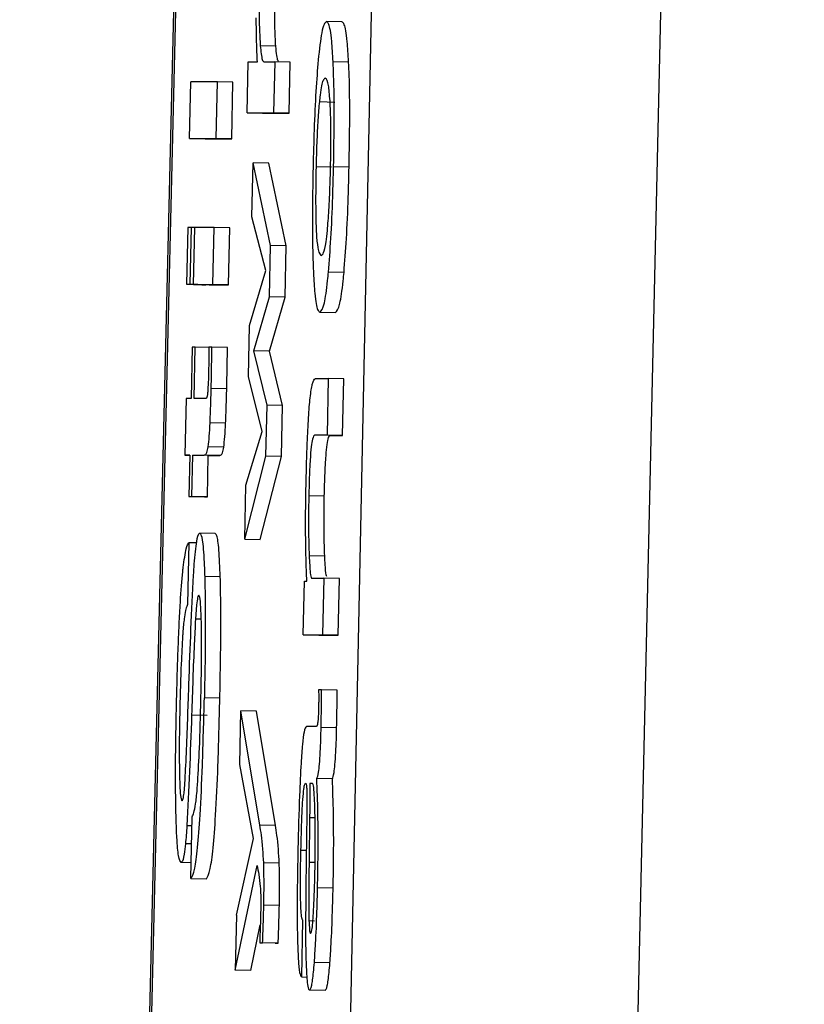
# Model space of a CAD drawing. Header units: inches. Extents: x 170 to 288, y 234 to 248.
# Tile 37 of 256: x 177.60624 to 177.61286, y 243.96044 to 243.96874. Entities that reach past the tile are written whole.
import ezdxf

# ---------------------------------------------------------------- set-up
doc = ezdxf.new("R2010")
doc.units = ezdxf.units.IN
doc.header["$LTSCALE"] = 0.25
doc.header["$MEASUREMENT"] = 0
doc.layers.add('SLIM E GUIDE MOTOR LH', color=7, linetype='Continuous')

msp = doc.modelspace()

# ---------------------------------------------------------------- linework, layer by layer
at = {"layer": 'SLIM E GUIDE MOTOR LH'}
for p, q in [((177.6062446, 243.9141489), (177.6088134, 244.022241)), ((177.6088269, 244.022257), (177.6062578, 243.9141547)), ((177.6103056, 244.0222407), (177.6080825, 243.9141485)), ((177.6104123, 243.9141631), (177.612859, 244.0222833)), ((177.6089614, 243.968725), (177.6088303, 243.9687279)), ((177.6084035, 243.9685203), (177.6082728, 243.9685232)), ((177.6081614, 243.9679579), (177.6081708, 243.9683888)), ((177.6081708, 243.9683888), (177.6082484, 243.9683888)), ((177.6083028, 243.9683888), (177.6083945, 243.9683888)), ((177.6083945, 243.9683888), (177.6083851, 243.9679578)), ((177.6085256, 243.9683859), (177.6083945, 243.9683888)), ((177.6085159, 243.9679549), (177.6085256, 243.9683859)), ((177.6090177, 243.9683864), (177.608887, 243.9683893)), ((177.6076773, 243.9677405), (177.607688, 243.9682193)), ((177.6079117, 243.9682193), (177.607688, 243.9682193)), ((177.607901, 243.9677404), (177.6079117, 243.9682193)), ((177.6080425, 243.9682164), (177.6079117, 243.9682193)), ((177.6080318, 243.9677375), (177.6080425, 243.9682164)), ((177.6087709, 243.968052), (177.6089017, 243.9680491)), ((177.6081614, 243.9679579), (177.6083851, 243.9679578)), ((177.6081614, 243.9679579), (177.6082922, 243.9679549)), ((177.6082922, 243.9679549), (177.6085159, 243.9679549)), ((177.6085159, 243.9679549), (177.6083851, 243.9679578)), ((177.6076773, 243.9677405), (177.607901, 243.9677404)), ((177.6076773, 243.9677405), (177.6078084, 243.9677376)), ((177.6078084, 243.9677376), (177.6080318, 243.9677375)), ((177.6080318, 243.9677375), (177.607901, 243.9677404)), ((177.6082024, 243.9670802), (177.6082124, 243.9675359)), ((177.6083601, 243.9668378), (177.6082124, 243.9675359)), ((177.6083435, 243.9675329), (177.6082124, 243.9675359)), ((177.6084912, 243.9668348), (177.6083435, 243.9675329)), ((177.6088741, 243.967498), (177.608743, 243.9675009)), ((177.6090215, 243.9675004), (177.6088907, 243.9675033)), ((177.60832, 243.966629), (177.6082024, 243.9670802)), ((177.6076608, 243.9669898), (177.6076501, 243.966511)), ((177.607693, 243.9669898), (177.6076608, 243.9669898)), ((177.6076823, 243.966511), (177.607693, 243.9669898)), ((177.6077211, 243.9669892), (177.607693, 243.9669898)), ((177.6077105, 243.9665109), (177.6077211, 243.9669898)), ((177.6078845, 243.9669898), (177.6077211, 243.9669898)), ((177.6078738, 243.9665109), (177.6078845, 243.9669898)), ((177.6080153, 243.9669868), (177.6078845, 243.9669898)), ((177.6080046, 243.966508), (177.6080153, 243.9669868)), ((177.6083507, 243.9664068), (177.6083601, 243.9668378)), ((177.6084912, 243.9668348), (177.6083601, 243.9668378)), ((177.6084815, 243.9664039), (177.6084912, 243.9668348)), ((177.608182, 243.9661644), (177.60832, 243.966629)), ((177.6089786, 243.9666119), (177.6088475, 243.9666148)), ((177.6076501, 243.966511), (177.6076823, 243.966511)), ((177.6076501, 243.966511), (177.6077812, 243.966508)), ((177.6078131, 243.966508), (177.6076823, 243.966511)), ((177.6077105, 243.9665109), (177.6078738, 243.9665109)), ((177.6077105, 243.9665109), (177.6078416, 243.966508)), ((177.6077812, 243.966508), (177.6078131, 243.966508)), ((177.6078416, 243.966508), (177.6080046, 243.966508)), ((177.6080046, 243.966508), (177.6078738, 243.9665109)), ((177.6082189, 243.9659489), (177.6083507, 243.9664068)), ((177.6083497, 243.965946), (177.6084815, 243.9664039)), ((177.6084815, 243.9664039), (177.6083507, 243.9664068)), ((177.6087753, 243.9662763), (177.6089063, 243.9662734)), ((177.6081723, 243.9657335), (177.608182, 243.9661644)), ((177.6076986, 243.9659797), (177.6076892, 243.9655483)), ((177.607724, 243.9659797), (177.6076986, 243.9659797)), ((177.6077143, 243.9655483), (177.607724, 243.9659797)), ((177.60784, 243.9659771), (177.607724, 243.9659797)), ((177.6078654, 243.9659797), (177.60784, 243.9659797)), ((177.6079962, 243.9659768), (177.6078654, 243.9659797)), ((177.6083303, 243.965491), (177.6082189, 243.9659489)), ((177.6083497, 243.965946), (177.6082189, 243.9659489)), ((177.6084611, 243.9654881), (177.6083497, 243.965946)), ((177.6082897, 243.9652688), (177.6081723, 243.9657335)), ((177.6087374, 243.9657177), (177.6088463, 243.9657177)), ((177.6088463, 243.9657177), (177.6088356, 243.9652388)), ((177.6089774, 243.9657147), (177.6088463, 243.9657177)), ((177.6089667, 243.9652359), (177.6089774, 243.9657147)), ((177.6079899, 243.9656301), (177.6078591, 243.965633)), ((177.6076479, 243.9655483), (177.6076376, 243.9650694)), ((177.6076892, 243.9655483), (177.6076479, 243.9655483)), ((177.6078141, 243.9655482), (177.6077143, 243.9655483)), ((177.6083206, 243.96506), (177.6083303, 243.965491)), ((177.6084611, 243.9654881), (177.6083303, 243.965491)), ((177.6084517, 243.9650571), (177.6084611, 243.9654881)), ((177.6079805, 243.9653404), (177.6078494, 243.9653433)), ((177.6081523, 243.9648177), (177.6082897, 243.9652688)), ((177.6088356, 243.9652388), (177.6087305, 243.9652388)), ((177.6088613, 243.9652359), (177.6087305, 243.9652388)), ((177.6089667, 243.9652359), (177.6088356, 243.9652388)), ((177.6088613, 243.9652359), (177.6089667, 243.9652359)), ((177.6079649, 243.9651383), (177.6078338, 243.9651412)), ((177.6076376, 243.9650694), (177.6076786, 243.9650694)), ((177.6076786, 243.9650685), (177.6076376, 243.9650694)), ((177.6076786, 243.9650694), (177.6076708, 243.9647203)), ((177.6076961, 243.9647203), (177.6077039, 243.9650694)), ((177.6077039, 243.9650694), (177.6077997, 243.9650694)), ((177.6078347, 243.9650665), (177.6077039, 243.9650694)), ((177.6079305, 243.9650665), (177.6077997, 243.9650694)), ((177.6078269, 243.9647173), (177.6078347, 243.9650665)), ((177.6078347, 243.9650665), (177.6079305, 243.9650665)), ((177.608142, 243.964362), (177.6083206, 243.96506)), ((177.6082731, 243.9643591), (177.6084517, 243.9650571)), ((177.6084517, 243.9650571), (177.6083206, 243.96506)), ((177.608142, 243.964362), (177.6081523, 243.9648177)), ((177.6088125, 243.9647247), (177.6086817, 243.9647276)), ((177.6076708, 243.9647203), (177.6076961, 243.9647203)), ((177.6076708, 243.9647203), (177.6078019, 243.9647174)), ((177.6078269, 243.9647173), (177.6076961, 243.9647203)), ((177.6078019, 243.9647174), (177.6078269, 243.9647173)), ((177.6078932, 243.9644081), (177.6077621, 243.964411)), ((177.6076705, 243.9643312), (177.6076589, 243.96381)), ((177.6077355, 243.9643298), (177.6076705, 243.9643312)), ((177.608142, 243.964362), (177.6082731, 243.9643591)), ((177.6088159, 243.9642181), (177.6086851, 243.964221)), ((177.6079355, 243.9640421), (177.6078044, 243.964045)), ((177.6086351, 243.9635529), (177.6086454, 243.9640068)), ((177.6086454, 243.9640068), (177.6086654, 243.9640068)), ((177.6087064, 243.9640317), (177.608809, 243.9640317)), ((177.608809, 243.9640317), (177.6087984, 243.9635529)), ((177.6089398, 243.9640288), (177.608809, 243.9640317)), ((177.6089295, 243.96355), (177.6089398, 243.9640288)), ((177.6077362, 243.9638064), (177.6077265, 243.9636866)), ((177.607775, 243.9636855), (177.6077265, 243.9636866)), ((177.6086351, 243.9635529), (177.6087984, 243.9635529)), ((177.6086351, 243.9635529), (177.6087662, 243.96355)), ((177.6087662, 243.96355), (177.6089295, 243.96355)), ((177.6089295, 243.96355), (177.6087984, 243.9635529)), ((177.60879, 243.963089), (177.6087646, 243.963089)), ((177.6089211, 243.9630861), (177.60879, 243.963089)), ((177.607932, 243.9630189), (177.6078012, 243.9630218)), ((177.6081, 243.9624609), (177.6081101, 243.962912)), ((177.608269, 243.9619491), (177.6081101, 243.962912)), ((177.6082408, 243.9629091), (177.6081101, 243.962912)), ((177.6083998, 243.9619461), (177.6082408, 243.9629091)), ((177.6078247, 243.9628741), (177.6076936, 243.962877)), ((177.6087443, 243.9627797), (177.6086614, 243.9627798)), ((177.6089167, 243.9627693), (177.6087859, 243.9627723)), ((177.6082149, 243.9618346), (177.6081, 243.9624609)), ((177.6088807, 243.9623379), (177.6087496, 243.9623408)), ((177.6076301, 243.9622188), (177.6076363, 243.9622911)), ((177.608712, 243.9623009), (177.6086898, 243.9623009)), ((177.607687, 243.961498), (177.6076986, 243.9620193)), ((177.6086657, 243.9620415), (177.6086601, 243.9616475)), ((177.6086889, 243.9620141), (177.6086839, 243.9616375)), ((177.6086889, 243.9620141), (177.6087343, 243.9620131)), ((177.607697, 243.961943), (177.6076542, 243.961944)), ((177.6083998, 243.9619461), (177.608269, 243.9619491)), ((177.6080719, 243.9611904), (177.6082149, 243.9618346)), ((177.6076936, 243.9617907), (177.6076417, 243.9617919)), ((177.6086614, 243.9617338), (177.6086154, 243.9617348)), ((177.6076902, 243.9616308), (177.6076054, 243.9616327)), ((177.6080616, 243.9607258), (177.6082465, 243.9616079)), ((177.6084323, 243.9616268), (177.6083015, 243.9616298)), ((177.6086839, 243.9616375), (177.6087349, 243.9616364)), ((177.607687, 243.961498), (177.6078181, 243.9614951)), ((177.608887, 243.9614176), (177.6087559, 243.9614205)), ((177.6084336, 243.9612705), (177.6083025, 243.9612734)), ((177.6080719, 243.9611904), (177.6080616, 243.9607258)), ((177.6081923, 243.9607229), (177.6082731, 243.9611066)), ((177.6086219, 243.9606674), (177.6086326, 243.9611462)), ((177.6086829, 243.9611431), (177.6087302, 243.961142)), ((177.6082678, 243.9609547), (177.6082928, 243.9609547)), ((177.6083985, 243.9609518), (177.6082678, 243.9609547)), ((177.6084239, 243.9609518), (177.6082928, 243.9609547)), ((177.6083985, 243.9609518), (177.6084239, 243.9609518)), ((177.6088597, 243.9607867), (177.6087286, 243.9607896)), ((177.6081923, 243.9607229), (177.6080616, 243.9607258)), ((177.6086219, 243.9606674), (177.6086651, 243.9606664)), ((177.6088194, 243.9605522), (177.6086883, 243.9605551))]:
    msp.add_line(p, q, dxfattribs=at)
for points, knots in [([(177.6082656, 243.9690195), (177.6082645, 243.9689587), (177.6082625, 243.968837), (177.6082648, 243.968656), (177.6082699, 243.9685713), (177.6082728, 243.9685232)], [0, 0, 0, 0, 0.3012244, 0.6032765, 1, 1, 1, 1]), ([(177.6084035, 243.9685203), (177.6084005, 243.9685731), (177.6083953, 243.968662), (177.6083937, 243.9688465), (177.6083957, 243.9689612), (177.6083967, 243.9690166)], [0, 0, 0, 0, 0.431096, 0.724765, 1, 1, 1, 1]), ([(177.6082484, 243.9683888), (177.608246, 243.9684421), (177.6082413, 243.9685506), (177.6082395, 243.9686889), (177.6082387, 243.9687592)], [0, 0, 0, 0, 0.4917175, 1, 1, 1, 1]), ([(177.6088303, 243.9687279), (177.6088171, 243.968716), (177.608794, 243.9686954), (177.608771, 243.9684909), (177.6087612, 243.9684037)], [0, 0, 0, 0, 0.573909, 1, 1, 1, 1]), ([(177.608887, 243.9683893), (177.6088832, 243.9684507), (177.6088736, 243.9686087), (177.6088533, 243.9687126), (177.608837, 243.9687235), (177.6088303, 243.9687279)], [0, 0, 0, 0, 0.273095, 0.70325, 1, 1, 1, 1]), ([(177.6090177, 243.9683864), (177.609014, 243.9684478), (177.6090044, 243.9686058), (177.6089841, 243.9687097), (177.6089678, 243.9687205), (177.6089611, 243.968725)], [0, 0, 0, 0, 0.273095, 0.70325, 1, 1, 1, 1]), ([(177.6082728, 243.9685232), (177.6082778, 243.9684759), (177.6082865, 243.9683956), (177.608298, 243.9683908), (177.6083028, 243.9683888)], [0, 0, 0, 0, 0.588972, 1, 1, 1, 1]), ([(177.6084276, 243.9683931), (177.6084256, 243.9683947), (177.6084202, 243.9683992), (177.6084115, 243.9684348), (177.6084062, 243.9684914), (177.6084035, 243.9685203)], [0, 0, 0, 0, 0.219443, 0.601819, 1, 1, 1, 1]), ([(177.6087612, 243.9684037), (177.6087543, 243.9683201), (177.6087405, 243.9681531), (177.6087262, 243.9678274), (177.6087206, 243.9676075), (177.608718, 243.9675034)], [0, 0, 0, 0, 0.3450922, 0.6900615, 1, 1, 1, 1]), ([(177.6088907, 243.9675033), (177.6088932, 243.9676416), (177.6088982, 243.9679192), (177.6088939, 243.9682184), (177.6088885, 243.9683514), (177.608887, 243.9683893)], [0, 0, 0, 0, 0.4149689, 0.8331563, 1, 1, 1, 1]), ([(177.6090215, 243.9675004), (177.6090239, 243.9676387), (177.6090288, 243.9679163), (177.6090253, 243.9682155), (177.6090194, 243.9683485), (177.6090177, 243.9683864)], [0, 0, 0, 0, 0.4149667, 0.8331485, 1, 1, 1, 1]), ([(177.6088191, 243.9682491), (177.6088134, 243.9682456), (177.6087996, 243.9682372), (177.6087828, 243.9681631), (177.6087728, 243.9680704), (177.6087709, 243.968052)], [0, 0, 0, 0, 0.360976, 0.873095, 1, 1, 1, 1]), ([(177.6088622, 243.9680396), (177.6088582, 243.9680915), (177.6088481, 243.9682231), (177.6088309, 243.9682467), (177.6088206, 243.9682488), (177.6088191, 243.9682491)], [0, 0, 0, 0, 0.356251, 0.90275, 1, 1, 1, 1]), ([(177.6087709, 243.968052), (177.6087667, 243.968004), (177.6087582, 243.9679079), (177.6087483, 243.9677084), (177.6087448, 243.9675693), (177.608743, 243.9675009)], [0, 0, 0, 0, 0.336515, 0.673669, 1, 1, 1, 1]), ([(177.6088654, 243.9675033), (177.6088668, 243.9675822), (177.6088697, 243.9677404), (177.6088672, 243.9679237), (177.6088636, 243.9680084), (177.6088622, 243.9680396)], [0, 0, 0, 0, 0.385795, 0.773864, 1, 1, 1, 1]), ([(177.608718, 243.9675034), (177.6087154, 243.9673564), (177.6087108, 243.9670896), (177.6087135, 243.9667858), (177.6087189, 243.9666548), (177.6087208, 243.9666073)], [0, 0, 0, 0, 0.4392334, 0.7970374, 1, 1, 1, 1]), ([(177.608743, 243.9675009), (177.6087413, 243.9674034), (177.6087384, 243.967239), (177.6087412, 243.9670345), (177.608748, 243.9668849), (177.608764, 243.9667716), (177.6087786, 243.9667614), (177.6087875, 243.9667552)], [0, 0, 0, 0, 0.2038837, 0.3436862, 0.4835483, 0.6838451, 1, 1, 1, 1]), ([(177.6088381, 243.966964), (177.6088427, 243.9670186), (177.6088519, 243.9671279), (177.608861, 243.9673266), (177.6088641, 243.9674538), (177.6088654, 243.9675033)], [0, 0, 0, 0, 0.3778656, 0.7576219, 1, 1, 1, 1]), ([(177.6088475, 243.9666148), (177.6088547, 243.966705), (177.6088691, 243.9668856), (177.6088835, 243.9672102), (177.6088886, 243.9674185), (177.6088907, 243.9675033)], [0, 0, 0, 0, 0.371754, 0.744256, 1, 1, 1, 1]), ([(177.6089786, 243.9666119), (177.6089858, 243.9667021), (177.6090003, 243.9668827), (177.6090143, 243.9672072), (177.6090194, 243.9674156), (177.6090215, 243.9675004)], [0, 0, 0, 0, 0.37179, 0.744266, 1, 1, 1, 1]), ([(177.6087875, 243.9667552), (177.6087938, 243.9667591), (177.6088066, 243.9667671), (177.6088245, 243.9668368), (177.6088345, 243.9669304), (177.6088381, 243.966964)], [0, 0, 0, 0, 0.38926, 0.780816, 1, 1, 1, 1]), ([(177.6087208, 243.9666073), (177.6087244, 243.9665457), (177.6087335, 243.966391), (177.6087531, 243.9662907), (177.6087688, 243.9662805), (177.6087753, 243.9662763)], [0, 0, 0, 0, 0.280718, 0.70491, 1, 1, 1, 1]), ([(177.6087753, 243.9662763), (177.6087876, 243.9662882), (177.6088089, 243.9663086), (177.6088343, 243.9664752), (177.6088452, 243.9665908), (177.6088475, 243.9666148)], [0, 0, 0, 0, 0.522028, 0.900858, 1, 1, 1, 1]), ([(177.6089063, 243.9662734), (177.6089187, 243.9662853), (177.60894, 243.9663057), (177.6089654, 243.9664722), (177.6089763, 243.9665879), (177.6089786, 243.9666119)], [0, 0, 0, 0, 0.5219922, 0.900908, 1, 1, 1, 1]), ([(177.60784, 243.9659797), (177.6078398, 243.9659505), (177.6078393, 243.965892), (177.6078381, 243.9658325), (177.6078375, 243.9658026)], [0, 0, 0, 0, 0.498444, 1, 1, 1, 1]), ([(177.6078591, 243.965633), (177.6078601, 243.965684), (177.6078622, 243.9657999), (177.6078642, 243.9659152), (177.6078654, 243.9659797)], [0, 0, 0, 0, 0.440305, 1, 1, 1, 1]), ([(177.6079899, 243.9656301), (177.607991, 243.9656811), (177.6079935, 243.9657969), (177.6079952, 243.9659122), (177.6079962, 243.9659768)], [0, 0, 0, 0, 0.440316, 1, 1, 1, 1]), ([(177.6078375, 243.9658026), (177.607837, 243.9657786), (177.6078357, 243.9657241), (177.6078328, 243.9656567), (177.6078307, 243.9656222), (177.60783, 243.9656119)], [0, 0, 0, 0, 0.3563281, 0.8094318, 1, 1, 1, 1]), ([(177.6086592, 243.9648473), (177.608662, 243.9649567), (177.6086669, 243.9651453), (177.6086789, 243.9653935), (177.6086941, 243.9655722), (177.6087144, 243.965699), (177.6087287, 243.9657106), (177.6087374, 243.9657177)], [0, 0, 0, 0, 0.219091, 0.377952, 0.537608, 0.720466, 1, 1, 1, 1]), ([(177.60783, 243.9656119), (177.607829, 243.9656014), (177.6078263, 243.9655743), (177.6078212, 243.9655518), (177.6078168, 243.9655496), (177.6078141, 243.9655482)], [0, 0, 0, 0, 0.191718, 0.491013, 1, 1, 1, 1]), ([(177.6078494, 243.9653433), (177.6078513, 243.9653894), (177.6078551, 243.9654835), (177.6078578, 243.9655826), (177.6078591, 243.965633)], [0, 0, 0, 0, 0.490337, 1, 1, 1, 1]), ([(177.6079805, 243.9653404), (177.6079824, 243.9653865), (177.6079863, 243.9654806), (177.6079887, 243.9655796), (177.6079899, 243.9656301)], [0, 0, 0, 0, 0.490359, 1, 1, 1, 1]), ([(177.6078338, 243.9651412), (177.6078368, 243.9651676), (177.6078428, 243.9652191), (177.6078472, 243.9653027), (177.6078494, 243.9653433)], [0, 0, 0, 0, 0.514023, 1, 1, 1, 1]), ([(177.6079649, 243.9651383), (177.6079679, 243.9651647), (177.6079739, 243.9652161), (177.6079783, 243.9652997), (177.6079805, 243.9653404)], [0, 0, 0, 0, 0.51403, 1, 1, 1, 1]), ([(177.6087305, 243.9652388), (177.6087247, 243.9652342), (177.6087155, 243.9652269), (177.6087022, 243.9651469), (177.6086929, 243.9650394), (177.6086861, 243.9648925), (177.6086833, 243.9647873), (177.6086817, 243.9647276)], [0, 0, 0, 0, 0.30805, 0.481158, 0.655942, 0.804673, 1, 1, 1, 1]), ([(177.6088125, 243.9647247), (177.6088143, 243.9647909), (177.6088174, 243.9649035), (177.6088251, 243.9650474), (177.6088341, 243.965151), (177.6088467, 243.965225), (177.6088558, 243.9652318), (177.6088613, 243.9652359)], [0, 0, 0, 0, 0.215967, 0.367341, 0.519081, 0.712266, 1, 1, 1, 1]), ([(177.6077997, 243.9650694), (177.6078041, 243.9650706), (177.6078119, 243.9650728), (177.6078227, 243.9650856), (177.6078301, 243.9651225), (177.6078338, 243.9651412)], [0, 0, 0, 0, 0.3909593, 0.6915431, 1, 1, 1, 1]), ([(177.6079305, 243.9650665), (177.6079348, 243.9650677), (177.6079425, 243.9650699), (177.6079539, 243.9650827), (177.6079612, 243.9651196), (177.6079649, 243.9651383)], [0, 0, 0, 0, 0.390945, 0.691554, 1, 1, 1, 1]), ([(177.6086548, 243.9644288), (177.6086547, 243.9644833), (177.6086546, 243.9646177), (177.6086575, 243.9647617), (177.6086592, 243.9648473)], [0, 0, 0, 0, 0.40578, 1, 1, 1, 1]), ([(177.6086817, 243.9647276), (177.6086805, 243.9646574), (177.6086781, 243.9645171), (177.6086807, 243.9643461), (177.6086838, 243.9642585), (177.6086851, 243.964221)], [0, 0, 0, 0, 0.364165, 0.727512, 1, 1, 1, 1]), ([(177.6088159, 243.9642181), (177.6088135, 243.964295), (177.6088094, 243.9644238), (177.6088101, 243.9646147), (177.608812, 243.9647042), (177.6088125, 243.9647247)], [0, 0, 0, 0, 0.532633, 0.893279, 1, 1, 1, 1]), ([(177.6077261, 243.9642556), (177.6077298, 243.9642866), (177.6077394, 243.9643687), (177.6077518, 243.9644068), (177.6077599, 243.9644101), (177.6077621, 243.964411)], [0, 0, 0, 0, 0.307712, 0.815527, 1, 1, 1, 1]), ([(177.6077621, 243.964411), (177.6077697, 243.9644009), (177.6077848, 243.9643806), (177.6077982, 243.96422), (177.6078029, 243.9640864), (177.6078044, 243.964045)], [0, 0, 0, 0, 0.4066, 0.815912, 1, 1, 1, 1]), ([(177.6079355, 243.9640421), (177.607932, 243.9641243), (177.6079252, 243.9642891), (177.6079092, 243.964395), (177.6078975, 243.9644044), (177.6078929, 243.9644081)], [0, 0, 0, 0, 0.378175, 0.757453, 1, 1, 1, 1]), ([(177.6086654, 243.9640068), (177.6086629, 243.9640692), (177.6086577, 243.9641955), (177.6086558, 243.9643504), (177.6086548, 243.9644288)], [0, 0, 0, 0, 0.4939285, 1, 1, 1, 1]), ([(177.6076226, 243.9641217), (177.6076311, 243.9641827), (177.6076473, 243.9642991), (177.607663, 243.9643208), (177.6076705, 243.9643312)], [0, 0, 0, 0, 0.524251, 1, 1, 1, 1]), ([(177.6077099, 243.9640568), (177.607712, 243.9640888), (177.607717, 243.9641634), (177.6077228, 243.964222), (177.6077261, 243.9642556)], [0, 0, 0, 0, 0.427937, 1, 1, 1, 1]), ([(177.6086851, 243.964221), (177.6086878, 243.9641671), (177.6086922, 243.9640756), (177.6087019, 243.964034), (177.6087057, 243.9640321), (177.6087064, 243.9640317)], [0, 0, 0, 0, 0.5374049, 0.9122654, 1, 1, 1, 1]), ([(177.6088325, 243.9640449), (177.6088308, 243.9640489), (177.6088256, 243.9640608), (177.6088203, 243.9641305), (177.6088171, 243.9641939), (177.6088159, 243.9642181)], [0, 0, 0, 0, 0.236708, 0.708191, 1, 1, 1, 1]), ([(177.6075891, 243.9636424), (177.6075923, 243.9637051), (177.607601, 243.9638738), (177.6076134, 243.9640298), (177.6076214, 243.9641102), (177.6076226, 243.9641217)], [0, 0, 0, 0, 0.336189, 0.904916, 1, 1, 1, 1]), ([(177.6076711, 243.9631337), (177.6076765, 243.9632922), (177.6076874, 243.9636126), (177.6077023, 243.9639077), (177.6077099, 243.9640568)], [0, 0, 0, 0, 0.494821, 1, 1, 1, 1]), ([(177.6078044, 243.964045), (177.6078066, 243.9639295), (177.607812, 243.9636608), (177.6078067, 243.9632874), (177.6078021, 243.9630629), (177.6078012, 243.9630218)], [0, 0, 0, 0, 0.381266, 0.886954, 1, 1, 1, 1]), ([(177.607932, 243.9630189), (177.6079356, 243.9632047), (177.6079417, 243.9635282), (177.6079402, 243.9638705), (177.6079364, 243.9640095), (177.6079355, 243.9640421)], [0, 0, 0, 0, 0.508163, 0.884983, 1, 1, 1, 1]), ([(177.6076589, 243.96381), (177.6076502, 243.9637877), (177.6076375, 243.9637549), (177.6076235, 243.9636233), (177.6076191, 243.9635606), (177.6076182, 243.9635475)], [0, 0, 0, 0, 0.62472, 0.921289, 1, 1, 1, 1]), ([(177.6077537, 243.9638897), (177.6077505, 243.9638862), (177.6077446, 243.9638795), (177.6077389, 243.9638298), (177.6077362, 243.9638064)], [0, 0, 0, 0, 0.530314, 1, 1, 1, 1]), ([(177.6077765, 243.9636474), (177.6077751, 243.9636966), (177.6077722, 243.9637951), (177.6077639, 243.9638778), (177.6077569, 243.963886), (177.6077537, 243.9638897)], [0, 0, 0, 0, 0.3472465, 0.6966013, 1, 1, 1, 1]), ([(177.6077265, 243.9636866), (177.6077229, 243.9636175), (177.6077098, 243.9633616), (177.6077005, 243.9630815), (177.6076936, 243.962877)], [0, 0, 0, 0, 0.269832, 1, 1, 1, 1]), ([(177.6077721, 243.9630094), (177.6077738, 243.9630868), (177.6077781, 243.963288), (177.6077783, 243.9635083), (177.6077767, 243.96363), (177.6077765, 243.9636474)], [0, 0, 0, 0, 0.348812, 0.906835, 1, 1, 1, 1]), ([(177.6075663, 243.9629446), (177.6075682, 243.9630288), (177.6075719, 243.963189), (177.6075798, 243.9634245), (177.607586, 243.9635694), (177.6075891, 243.9636424)], [0, 0, 0, 0, 0.354555, 0.67444, 1, 1, 1, 1]), ([(177.6076182, 243.9635475), (177.6076139, 243.9634696), (177.6076033, 243.9632808), (177.6075977, 243.9630612), (177.6075944, 243.9629321)], [0, 0, 0, 0, 0.41228, 1, 1, 1, 1]), ([(177.6076363, 243.9622911), (177.6076388, 243.9623336), (177.607651, 243.9625455), (177.6076608, 243.9628426), (177.6076693, 243.9630835), (177.6076711, 243.9631337)], [0, 0, 0, 0, 0.165711, 0.826326, 1, 1, 1, 1]), ([(177.6087646, 243.963089), (177.6087649, 243.9630659), (177.6087655, 243.9630309), (177.608765, 243.9629801), (177.6087645, 243.962953), (177.6087643, 243.9629394)], [0, 0, 0, 0, 0.4880655, 0.7409849, 1, 1, 1, 1]), ([(177.6087859, 243.9627723), (177.6087865, 243.962813), (177.6087883, 243.9629196), (177.6087893, 243.9630243), (177.60879, 243.963089)], [0, 0, 0, 0, 0.381918, 1, 1, 1, 1]), ([(177.6089167, 243.9627693), (177.6089175, 243.96281), (177.6089195, 243.9629166), (177.6089205, 243.9630214), (177.6089211, 243.9630861)], [0, 0, 0, 0, 0.381862, 1, 1, 1, 1]), ([(177.607687, 243.961498), (177.607698, 243.9615145), (177.6077168, 243.9615427), (177.6077445, 243.9617426), (177.6077676, 243.962045), (177.6077876, 243.9624882), (177.6077963, 243.9628302), (177.6078012, 243.9630218)], [0, 0, 0, 0, 0.227424, 0.389479, 0.552202, 0.748992, 1, 1, 1, 1]), ([(177.6077452, 243.9623125), (177.6077505, 243.9624055), (177.6077627, 243.9626202), (177.6077687, 243.9628685), (177.6077721, 243.9630094)], [0, 0, 0, 0, 0.432916, 1, 1, 1, 1]), ([(177.6078181, 243.9614951), (177.6078291, 243.9615116), (177.6078478, 243.9615398), (177.6078757, 243.9617397), (177.6078982, 243.9620421), (177.6079189, 243.9624853), (177.6079273, 243.9628272), (177.607932, 243.9630189)], [0, 0, 0, 0, 0.2274256, 0.389481, 0.5521971, 0.7489947, 1, 1, 1, 1]), ([(177.6075638, 243.9619794), (177.6075615, 243.9620901), (177.6075564, 243.9623437), (177.6075607, 243.9626964), (177.6075654, 243.9629065), (177.6075663, 243.9629446)], [0, 0, 0, 0, 0.388118, 0.8890881, 1, 1, 1, 1]), ([(177.6075944, 243.9629321), (177.6075922, 243.9628189), (177.6075882, 243.9626169), (177.6075906, 243.962443), (177.6075916, 243.9623666)], [0, 0, 0, 0, 0.560306, 1, 1, 1, 1]), ([(177.6087643, 243.9629394), (177.6087638, 243.9629228), (177.608763, 243.9628923), (177.608761, 243.9628528), (177.6087578, 243.9628192), (177.6087525, 243.962784), (177.6087477, 243.9627815), (177.6087443, 243.9627797)], [0, 0, 0, 0, 0.139611, 0.255736, 0.371634, 0.5566, 1, 1, 1, 1]), ([(177.6076936, 243.962877), (177.6076881, 243.9627167), (177.6076769, 243.9623928), (177.6076618, 243.9620946), (177.6076542, 243.961944)], [0, 0, 0, 0, 0.494976, 1, 1, 1, 1]), ([(177.6086614, 243.9627798), (177.608655, 243.9627725), (177.6086443, 243.9627601), (177.6086278, 243.9626386), (177.6086144, 243.9624546), (177.6086005, 243.9621507), (177.6085942, 243.9619009), (177.6085903, 243.9617498)], [0, 0, 0, 0, 0.20816, 0.351449, 0.494847, 0.694274, 1, 1, 1, 1]), ([(177.6087496, 243.9623408), (177.6087542, 243.9623535), (177.6087616, 243.9623734), (177.6087721, 243.9624586), (177.6087789, 243.9625588), (177.6087831, 243.9626687), (177.608785, 243.9627395), (177.6087859, 243.9627723)], [0, 0, 0, 0, 0.318963, 0.503611, 0.68953, 0.856519, 1, 1, 1, 1]), ([(177.6088807, 243.9623379), (177.6088854, 243.9623505), (177.6088929, 243.9623705), (177.6089028, 243.9624557), (177.6089095, 243.9625559), (177.6089144, 243.9626657), (177.6089159, 243.9627366), (177.6089167, 243.9627693)], [0, 0, 0, 0, 0.318994, 0.50363, 0.689568, 0.856591, 1, 1, 1, 1]), ([(177.6075916, 243.9623666), (177.6075931, 243.9623222), (177.6075959, 243.9622334), (177.6076039, 243.9621636), (177.6076105, 243.962157), (177.6076135, 243.962154)], [0, 0, 0, 0, 0.349962, 0.701548, 1, 1, 1, 1]), ([(177.6087559, 243.9614205), (177.6087575, 243.9615139), (177.6087613, 243.961734), (177.6087602, 243.9620633), (177.6087531, 243.9622476), (177.6087496, 243.9623408)], [0, 0, 0, 0, 0.2672616, 0.6296051, 1, 1, 1, 1]), ([(177.608887, 243.9614176), (177.6088886, 243.961511), (177.6088925, 243.9617311), (177.6088908, 243.9620604), (177.6088841, 243.9622447), (177.6088807, 243.9623379)], [0, 0, 0, 0, 0.267263, 0.62961, 1, 1, 1, 1]), ([(177.6076986, 243.9620193), (177.6077081, 243.96204), (177.6077222, 243.9620707), (177.6077385, 243.9622165), (177.6077438, 243.9622922), (177.6077452, 243.9623125)], [0, 0, 0, 0, 0.605401, 0.893968, 1, 1, 1, 1]), ([(177.6086154, 243.9617348), (177.6086176, 243.961829), (177.608621, 243.961969), (177.6086294, 243.9621412), (177.6086375, 243.9622387), (177.6086459, 243.9622953), (177.6086515, 243.9623005), (177.6086545, 243.9623034)], [0, 0, 0, 0, 0.342801, 0.509695, 0.678272, 0.823992, 1, 1, 1, 1]), ([(177.6086545, 243.9623034), (177.6086571, 243.9623002), (177.608661, 243.9622955), (177.6086647, 243.9622553), (177.6086655, 243.962229), (177.6086657, 243.9622192)], [0, 0, 0, 0, 0.56079, 0.836126, 1, 1, 1, 1]), ([(177.6086898, 243.9623009), (177.6086901, 243.9622551), (177.6086905, 243.9621628), (177.6086894, 243.962064), (177.6086889, 243.9620141)], [0, 0, 0, 0, 0.495559, 1, 1, 1, 1]), ([(177.6087277, 243.962214), (177.6087263, 243.9622335), (177.6087227, 243.9622818), (177.6087162, 243.9622998), (177.6087126, 243.9623008), (177.608712, 243.9623009)], [0, 0, 0, 0, 0.368672, 0.910233, 1, 1, 1, 1]), ([(177.6076135, 243.962154), (177.607615, 243.9621548), (177.6076181, 243.9621564), (177.607624, 243.9621721), (177.6076278, 243.9622015), (177.6076301, 243.9622188)], [0, 0, 0, 0, 0.295796, 0.58735, 1, 1, 1, 1]), ([(177.6086657, 243.9622192), (177.608666, 243.962203), (177.6086665, 243.9621707), (177.6086664, 243.9621102), (177.608666, 243.9620664), (177.6086657, 243.9620415)], [0, 0, 0, 0, 0.3023, 0.603737, 1, 1, 1, 1]), ([(177.6087355, 243.9619343), (177.6087349, 243.9619862), (177.6087336, 243.9620923), (177.6087297, 243.9621728), (177.6087277, 243.962214)], [0, 0, 0, 0, 0.489568, 1, 1, 1, 1]), ([(177.6076054, 243.9616327), (177.6075977, 243.9616427), (177.6075835, 243.961661), (177.6075702, 243.9618085), (177.6075655, 243.9619332), (177.6075638, 243.9619794)], [0, 0, 0, 0, 0.4250718, 0.7866624, 1, 1, 1, 1]), ([(177.6076542, 243.961944), (177.6076522, 243.9619161), (177.6076483, 243.9618597), (177.6076439, 243.9618147), (177.6076417, 243.9617919)], [0, 0, 0, 0, 0.4939028, 1, 1, 1, 1]), ([(177.6083015, 243.9616298), (177.6082992, 243.9616704), (177.6082907, 243.9618212), (177.6082782, 243.9618951), (177.608269, 243.9619491)], [0, 0, 0, 0, 0.269671, 1, 1, 1, 1]), ([(177.6084323, 243.9616268), (177.6084302, 243.9616675), (177.6084221, 243.9618183), (177.6084092, 243.9618922), (177.6083998, 243.9619461)], [0, 0, 0, 0, 0.269653, 1, 1, 1, 1]), ([(177.608733, 243.9615203), (177.608734, 243.9615729), (177.6087367, 243.9617172), (177.608736, 243.9618499), (177.6087355, 243.9619343)], [0, 0, 0, 0, 0.364418, 1, 1, 1, 1]), ([(177.6076417, 243.9617919), (177.6076379, 243.9617602), (177.6076281, 243.9616775), (177.6076161, 243.9616373), (177.6076078, 243.9616337), (177.6076054, 243.9616327)], [0, 0, 0, 0, 0.306656, 0.799873, 1, 1, 1, 1]), ([(177.6085903, 243.9617498), (177.6085886, 243.9616598), (177.6085842, 243.9614294), (177.6085828, 243.9611476), (177.6085863, 243.9609932), (177.6085872, 243.9609517)], [0, 0, 0, 0, 0.319129, 0.817172, 1, 1, 1, 1]), ([(177.6086326, 243.9611462), (177.6086286, 243.9611523), (177.6086219, 243.9611628), (177.6086148, 243.9612393), (177.6086116, 243.9613547), (177.6086109, 243.9615259), (177.6086138, 243.9616594), (177.6086154, 243.9617348)], [0, 0, 0, 0, 0.224917, 0.383646, 0.542889, 0.741796, 1, 1, 1, 1]), ([(177.6082465, 243.9616079), (177.608251, 243.9615842), (177.6082602, 243.9615367), (177.6082684, 243.9614655), (177.6082724, 243.9614297)], [0, 0, 0, 0, 0.498259, 1, 1, 1, 1]), ([(177.6083025, 243.9612734), (177.6083034, 243.961329), (177.6083051, 243.9614403), (177.6083036, 243.9615578), (177.608302, 243.9616144), (177.6083015, 243.9616298)], [0, 0, 0, 0, 0.420993, 0.842261, 1, 1, 1, 1]), ([(177.6084336, 243.9612705), (177.6084344, 243.9613261), (177.6084361, 243.9614374), (177.6084349, 243.9615549), (177.6084329, 243.9616114), (177.6084323, 243.9616268)], [0, 0, 0, 0, 0.421001, 0.842254, 1, 1, 1, 1]), ([(177.6086601, 243.9616475), (177.6086583, 243.9615267), (177.6086548, 243.9612832), (177.608655, 243.9610528), (177.6086551, 243.9609367)], [0, 0, 0, 0, 0.495947, 1, 1, 1, 1]), ([(177.6086839, 243.9616375), (177.6086829, 243.9615534), (177.6086813, 243.9614121), (177.6086806, 243.9612405), (177.6086823, 243.9611687), (177.6086829, 243.9611431)], [0, 0, 0, 0, 0.486719, 0.817006, 1, 1, 1, 1]), ([(177.6087186, 243.961168), (177.6087214, 243.9612149), (177.6087278, 243.961322), (177.6087311, 243.9614489), (177.608733, 243.9615203)], [0, 0, 0, 0, 0.437558, 1, 1, 1, 1]), ([(177.6082724, 243.9614297), (177.6082739, 243.9614085), (177.6082764, 243.9613729), (177.6082771, 243.9612913), (177.6082763, 243.9612383), (177.6082759, 243.9612106)], [0, 0, 0, 0, 0.413645, 0.693417, 1, 1, 1, 1]), ([(177.6087286, 243.9607896), (177.6087322, 243.9608409), (177.608741, 243.9609677), (177.6087503, 243.9611919), (177.6087542, 243.9613539), (177.6087559, 243.9614205)], [0, 0, 0, 0, 0.285614, 0.706063, 1, 1, 1, 1]), ([(177.6088597, 243.9607867), (177.6088633, 243.960838), (177.6088722, 243.9609649), (177.6088809, 243.9611889), (177.6088852, 243.9613509), (177.608887, 243.9614176)], [0, 0, 0, 0, 0.285559, 0.70604, 1, 1, 1, 1]), ([(177.6082928, 243.9609547), (177.6082946, 243.9610071), (177.6082984, 243.9611124), (177.6083011, 243.9612196), (177.6083025, 243.9612734)], [0, 0, 0, 0, 0.498209, 1, 1, 1, 1]), ([(177.6084239, 243.9609518), (177.6084257, 243.9610042), (177.6084295, 243.9611094), (177.6084322, 243.9612167), (177.6084336, 243.9612705)], [0, 0, 0, 0, 0.498209, 1, 1, 1, 1]), ([(177.6082759, 243.9612106), (177.6082755, 243.9611924), (177.6082748, 243.9611566), (177.6082727, 243.9611035), (177.6082715, 243.9610688), (177.6082709, 243.9610514)], [0, 0, 0, 0, 0.337586, 0.668247, 1, 1, 1, 1]), ([(177.6086973, 243.961034), (177.6087009, 243.9610388), (177.6087068, 243.961047), (177.6087142, 243.9611098), (177.6087175, 243.9611531), (177.6087186, 243.961168)], [0, 0, 0, 0, 0.4919605, 0.8251118, 1, 1, 1, 1]), ([(177.6086829, 243.9611431), (177.6086844, 243.9611163), (177.6086872, 243.9610626), (177.6086927, 243.9610364), (177.6086963, 243.9610345), (177.6086973, 243.961034)], [0, 0, 0, 0, 0.412705, 0.826395, 1, 1, 1, 1]), ([(177.6082709, 243.9610514), (177.6082705, 243.9610389), (177.6082694, 243.9610067), (177.6082684, 243.9609745), (177.6082678, 243.9609547)], [0, 0, 0, 0, 0.386689, 1, 1, 1, 1]), ([(177.6085872, 243.9609517), (177.6085897, 243.9608907), (177.6085948, 243.9607687), (177.6086073, 243.9606801), (177.6086172, 243.9606715), (177.6086219, 243.9606674)], [0, 0, 0, 0, 0.344178, 0.688294, 1, 1, 1, 1]), ([(177.6086551, 243.9609367), (177.6086558, 243.9608948), (177.6086577, 243.9607822), (177.6086624, 243.960704), (177.6086654, 243.9606549)], [0, 0, 0, 0, 0.371465, 1, 1, 1, 1]), ([(177.6086883, 243.9605551), (177.6086943, 243.9605622), (177.6087052, 243.9605752), (177.6087193, 243.9606786), (177.6087263, 243.9607615), (177.6087286, 243.9607896)], [0, 0, 0, 0, 0.445991, 0.812691, 1, 1, 1, 1]), ([(177.6088194, 243.9605522), (177.6088254, 243.9605593), (177.6088363, 243.9605723), (177.6088504, 243.9606757), (177.6088574, 243.9607586), (177.6088597, 243.9607867)], [0, 0, 0, 0, 0.4458766, 0.8126887, 1, 1, 1, 1]), ([(177.6086654, 243.9606549), (177.608668, 243.9606309), (177.6086746, 243.9605672), (177.608683, 243.9605598), (177.6086883, 243.9605551)], [0, 0, 0, 0, 0.377538, 1, 1, 1, 1])]:
    msp.add_open_spline(points, degree=3, knots=knots, dxfattribs=at)

doc.saveas('drawing.dxf')
